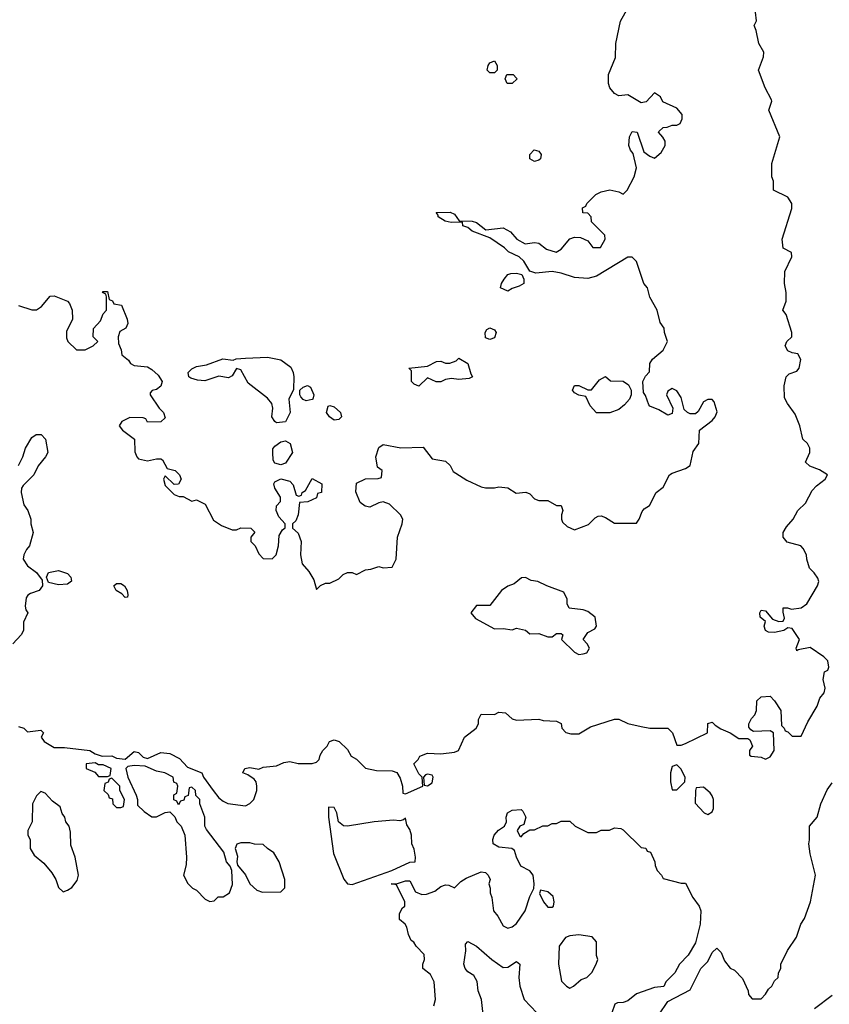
# Model space of a CAD drawing. Header units: inches. Extents: x 2380053 to 2584298, y 380219 to 546618.
# Tile 48 of 256: x 2414415 to 2418057, y 472849 to 477276. Entities that reach past the tile are written whole.
import ezdxf

# ---------------------------------------------------------------- set-up
doc = ezdxf.new("R2010")
doc.units = ezdxf.units.IN
doc.header["$MEASUREMENT"] = 0
doc.layers.add('C4417', color=7, linetype='Continuous')

msp = doc.modelspace()

# ---------------------------------------------------------------- linework, layer by layer
at = {"layer": 'C4417', "color": 2}
for points, elevation in [([(2414410, 475991.3), (2414470, 475971.3), (2414490, 475971.3), (2414512.9, 475987.1), (2414552.7, 476032.7), (2414570, 476034), (2414630, 476011.3), (2414639.8, 475999.8), (2414651.3, 475970), (2414652, 475930), (2414625.4, 475874.6), (2414625.4, 475845.4), (2414632, 475830), (2414670, 475792), (2414710, 475792), (2414746, 475810), (2414766, 475830), (2414746, 475850), (2414747.3, 475887.3), (2414778, 475922), (2414790, 475954), (2414806, 475970), (2414806, 476030), (2414802, 476042), (2414788, 476050), (2414790, 476054), (2414810, 476054), (2414818, 476018), (2414832, 476012), (2414838, 475998), (2414872.7, 475992.7), (2414898, 475930), (2414902, 475910), (2414892, 475890), (2414865.4, 475874.6), (2414858, 475850), (2414859.6, 475819.6), (2414871.6, 475791.6), (2414874, 475770), (2414904.7, 475744.7), (2414914, 475730), (2414930, 475722), (2414990, 475714.8), (2415010, 475704), (2415038.4, 475678.4), (2415056, 475650), (2415050, 475628.7), (2415030, 475614), (2415011.6, 475608.4), (2415002, 475598), (2415002, 475590), (2415042, 475530), (2415062, 475510), (2415070, 475486), (2415050, 475468), (2414990, 475466), (2414982, 475482), (2414970, 475486), (2414910, 475488), (2414874, 475470), (2414862, 475450), (2414878, 475430), (2414932, 475390), (2414932.7, 475332.7), (2414942, 475310), (2414950, 475302), (2414990, 475292), (2415030, 475302), (2415050, 475302), (2415056.9, 475296.9), (2415078, 475258), (2415114, 475250), (2415134, 475230), (2415142, 475210), (2415130, 475188), (2415110, 475186), (2415070, 475226), (2415062, 475210), (2415070, 475182), (2415110, 475142), (2415132.7, 475132.7), (2415150, 475132), (2415190, 475112), (2415210, 475118), (2415250, 475098), (2415286.4, 475026.4), (2415322, 475002), (2415370, 474982), (2415390, 474982), (2415410, 474991.3), (2415454, 474990), (2415472, 474972), (2415454, 474950), (2415454, 474930), (2415474, 474910), (2415490, 474874), (2415510, 474854), (2415550, 474852), (2415568, 474870), (2415579.3, 474910), (2415582.7, 474957.3), (2415597.2, 474982.8), (2415608.4, 474991.6), (2415608.7, 475010), (2415580.5, 475040.5), (2415569.2, 475070), (2415569.4, 475090.6), (2415588.7, 475110), (2415588.7, 475130), (2415562, 475170), (2415558, 475190), (2415562, 475198), (2415590, 475212), (2415630, 475202), (2415645.4, 475185.4), (2415658, 475138), (2415670, 475134), (2415682, 475138), (2415686, 475150), (2415700.4, 475159.6), (2415730, 475214), (2415774, 475190), (2415772, 475150), (2415754, 475146), (2415750, 475126), (2415711.6, 475108.4), (2415674, 475106), (2415667.3, 475050), (2415656.8, 475023.2), (2415642, 475010), (2415642, 474990), (2415667.3, 474967.3), (2415681, 474930), (2415678, 474870), (2415686, 474830), (2415715.2, 474795.2), (2415738, 474758), (2415750, 474714), (2415768.4, 474731.6), (2415790, 474742), (2415810, 474742), (2415850, 474762), (2415870, 474782), (2415890, 474791.3), (2415911.1, 474791.1), (2415930, 474782), (2415970, 474802), (2415994.6, 474805.4), (2416030, 474818), (2416050, 474812), (2416090, 474814), (2416108, 474850), (2416114, 474950), (2416135.3, 475010), (2416138, 475030), (2416128, 475050), (2416078, 475098), (2416050, 475108.7), (2416030, 475104), (2415990, 475084), (2415969.1, 475089.1), (2415946, 475106), (2415927.3, 475152.7), (2415930, 475192), (2415970, 475212), (2416027.3, 475212.7), (2416042, 475218), (2416046, 475250), (2416024, 475264), (2416017.2, 475310), (2416030, 475352), (2416050, 475366), (2416130, 475350.8), (2416230, 475354), (2416270, 475302), (2416330.9, 475290.9), (2416351.1, 475271.1), (2416365.4, 475245.4), (2416376.9, 475236.9), (2416426.4, 475206.4), (2416490, 475176), (2416510, 475171), (2416550, 475171), (2416570, 475176), (2416610, 475171.3), (2416647.5, 475147.5), (2416691.6, 475151.6), (2416710, 475144.7), (2416730, 475122), (2416750, 475114), (2416790, 475114), (2416830, 475092), (2416850, 475091.3), (2416858, 475070), (2416851.3, 475050), (2416851.3, 475030), (2416856.9, 475016.9), (2416876.9, 474996.9), (2416910, 474982), (2416973.6, 475006.4), (2417003.1, 475036.9), (2417016.4, 475043.6), (2417030, 475044.7), (2417050, 475038), (2417090, 475012), (2417190, 475012), (2417202, 475030), (2417214.6, 475065.4), (2417223.1, 475076.9), (2417248.4, 475091.6), (2417278, 475150), (2417310, 475174), (2417338, 475230), (2417350, 475238), (2417410, 475258), (2417430, 475272), (2417444.7, 475335.3), (2417469.2, 475370), (2417473.2, 475430), (2417530, 475474), (2417543.7, 475490), (2417552.7, 475512.7), (2417538, 475558), (2417530, 475568), (2417510, 475568.7), (2417490, 475558), (2417466, 475514), (2417455.3, 475504.7), (2417430, 475504), (2417418, 475510), (2417404, 475524), (2417390, 475578), (2417370, 475608), (2417350, 475618), (2417330, 475606), (2417324.7, 475590), (2417352, 475530), (2417350, 475506), (2417330, 475498), (2417290, 475522), (2417250, 475538), (2417244.7, 475544.7), (2417230, 475586), (2417220.4, 475600.4), (2417218, 475650), (2417230, 475674), (2417247.3, 475692.7), (2417248.7, 475730), (2417262, 475750), (2417308.7, 475790), (2417328.7, 475830), (2417315.3, 475870), (2417314, 475890), (2417295.3, 475915.3), (2417282, 475970), (2417249.3, 476029.3), (2417239, 476070), (2417222, 476090), (2417188.9, 476188.9), (2417170, 476208), (2417150, 476208.7), (2417010, 476122.7), (2416970, 476112.7), (2416910, 476117.2), (2416850, 476137.2), (2416810, 476144), (2416736.4, 476136.4), (2416710, 476146), (2416682, 476190), (2416662, 476210), (2416612.9, 476232.9), (2416595.3, 476250), (2416530, 476295.3), (2416450, 476325.2), (2416430, 476342), (2416408, 476350), (2416406, 476366), (2416355.3, 476364.7), (2416328, 476370), (2416298, 476390), (2416298, 476398), (2416288, 476410), (2416351.1, 476411.1), (2416370, 476402), (2416392, 476372), (2416450.6, 476370.6), (2416470, 476364.7), (2416511, 476331), (2416590, 476341), (2416622.8, 476322.8), (2416651, 476290), (2416688, 476268), (2416730, 476274.8), (2416750, 476271.3), (2416785.2, 476245.2), (2416828.4, 476231.6), (2416850, 476244.7), (2416888.9, 476291.1), (2416910, 476298), (2416936.9, 476296.9), (2416970, 476282), (2416992.7, 476252.7), (2417027.3, 476252.7), (2417048, 476290), (2417047.3, 476307.3), (2416987.3, 476367.3), (2416986, 476390), (2416970, 476406), (2416947.3, 476407.3), (2416946, 476430), (2416962, 476438), (2416966, 476450), (2417006, 476490), (2417030, 476502), (2417070, 476512), (2417110, 476502), (2417130, 476492), (2417148, 476510), (2417179, 476570), (2417189, 476610), (2417174, 476674), (2417162, 476690), (2417155.3, 476710), (2417158, 476750), (2417170, 476774), (2417192, 476770), (2417222.8, 476682.8), (2417250, 476662), (2417270, 476654), (2417300.4, 476679.6), (2417318, 476710), (2417318, 476730), (2417308.4, 476748.4), (2417288, 476770), (2417290, 476774), (2417310, 476792), (2417327.3, 476792.7), (2417350, 476802), (2417370, 476802), (2417386, 476810), (2417395.3, 476830), (2417395.3, 476850), (2417370, 476878), (2417307.3, 476907.3), (2417298, 476930), (2417270, 476948), (2417232.7, 476907.3), (2417210, 476902), (2417150, 476938), (2417110, 476934), (2417090, 476944), (2417069.2, 476970), (2417063.7, 476990), (2417062.7, 477030), (2417094.2, 477105.8), (2417097, 477170), (2417117.2, 477270), (2417173.2, 477370)], 86), ([(2414410, 474098), (2414434, 474090), (2414450, 474074), (2414510, 474082), (2414522, 474070), (2414512, 474050), (2414524.7, 474030), (2414570, 474004), (2414616.5, 474003.5), (2414730, 473990.5), (2414754.8, 473974.8), (2414785.4, 473965.4), (2414830, 473966), (2414850, 473956), (2414890, 473951.3), (2414930, 473986), (2414950, 473981), (2414970, 473961), (2414990, 473954.8), (2415050, 473980.7), (2415090, 473977.3), (2415134, 473954), (2415170, 473916), (2415234, 473890), (2415242, 473870), (2415284.7, 473810), (2415310, 473778), (2415330, 473762), (2415351.6, 473751.6), (2415430, 473742), (2415450, 473752), (2415468, 473770), (2415482, 473810), (2415482, 473830), (2415479, 473850), (2415470, 473862), (2415441.2, 473881.2), (2415418, 473890), (2415428, 473910), (2415450, 473913.4), (2415490, 473906), (2415510, 473914.8), (2415570, 473921), (2415603.1, 473936.9), (2415630, 473941), (2415668, 473932), (2415730, 473932), (2415750, 473938), (2415762, 473950), (2415766, 473970), (2415778, 473990), (2415798, 474010), (2415808, 474030), (2415830, 474038), (2415852, 474030), (2415890, 473994), (2415905.4, 473965.4), (2415930, 473952), (2415971.1, 473911.1), (2416019.8, 473899.8), (2416090, 473898.8), (2416110.7, 473890.7), (2416126.4, 473866.4), (2416136.3, 473830), (2416138, 473798), (2416150, 473796), (2416228, 473830), (2416226, 473870), (2416210, 473886), (2416188, 473930), (2416208, 473950), (2416215.3, 473964.7), (2416250, 473978), (2416310, 473974.8), (2416370, 473982.8), (2416388, 473990), (2416415.3, 474050), (2416468, 474090), (2416478, 474110), (2416478, 474130), (2416490, 474154), (2416550, 474152), (2416570, 474162), (2416599.6, 474159.6), (2416630, 474132), (2416650, 474126), (2416750, 474131), (2416770, 474124.7), (2416830, 474122), (2416851.1, 474111.1), (2416854, 474090), (2416871.6, 474071.6), (2416894.6, 474065.4), (2416930, 474064.7), (2416982.9, 474097.1), (2417091.1, 474131.1), (2417110, 474131.3), (2417150, 474111.3), (2417210, 474098), (2417250, 474091.3), (2417330, 474091.3), (2417351.3, 474070), (2417370, 474014), (2417390, 474014), (2417410, 474022), (2417508, 474070), (2417510, 474112), (2417530, 474118), (2417543.5, 474103.5), (2417567.9, 474087.9), (2417610.4, 474070.4), (2417650, 474044.7), (2417690, 474044.7), (2417698.8, 474038.8), (2417711.3, 474010), (2417698, 473990), (2417698, 473970), (2417705.2, 473965.2), (2417750, 473961), (2417770, 473952), (2417790, 473962), (2417808, 473990), (2417806, 474070), (2417790, 474078), (2417715.3, 474075.3), (2417703.1, 474083.1), (2417695.3, 474095.3), (2417694, 474110), (2417706.3, 474133.7), (2417722, 474150), (2417728.7, 474170), (2417730, 474214), (2417750, 474232), (2417790, 474234), (2417810, 474214), (2417838, 474170), (2417842, 474102), (2417854, 474090), (2417858, 474078), (2417870, 474074), (2417890, 474054), (2417930, 474054), (2417960.4, 474119.6), (2418002, 474190), (2418014.6, 474225.4), (2418034, 474250), (2418037.2, 474270), (2418029.4, 474310), (2418035.3, 474344.7), (2418050, 474352), (2418055.1, 474364.9), (2418050, 474394), (2418031.9, 474411.9), (2417970, 474452.7), (2417916.9, 474443.1), (2417910, 474438), (2417907.8, 474450), (2417922.7, 474490), (2417890, 474539), (2417870, 474541.2), (2417851.3, 474530), (2417810, 474520.5), (2417782.9, 474522.9), (2417769.4, 474529.4), (2417764, 474550), (2417769, 474570), (2417746, 474590), (2417744, 474610), (2417750, 474622), (2417770, 474618), (2417800.5, 474580.5), (2417830, 474571), (2417848.4, 474571.6), (2417855.3, 474584.7), (2417848.4, 474611.6), (2417848.7, 474631.3), (2417868.4, 474631.6), (2417886, 474626), (2417930, 474631.3), (2417955.3, 474650), (2418004, 474730), (2418009, 474750), (2418004.7, 474764.7), (2417989.1, 474789.1), (2417968, 474810), (2417955.3, 474850), (2417954, 474870), (2417938.6, 474898.6), (2417928, 474910), (2417866.6, 474926.6), (2417849.6, 474949.6), (2417849.4, 474970), (2417863.6, 474996.4), (2417894, 475030), (2417915.3, 475070), (2417950, 475102), (2417980.1, 475159.9), (2417999.3, 475180.7), (2418038, 475210), (2418048, 475230), (2418012.9, 475252.9), (2417968.4, 475268.4), (2417950, 475286), (2417968.7, 475330), (2417968.7, 475350), (2417958, 475370), (2417938, 475390), (2417924, 475450), (2417903.1, 475503.1), (2417868, 475550), (2417855.3, 475575.3), (2417853.2, 475630), (2417862, 475670), (2417876.5, 475683.5), (2417910, 475696), (2417921.2, 475710), (2417928, 475748), (2417914.6, 475774.6), (2417890, 475778), (2417870, 475788), (2417858, 475810), (2417866, 475830), (2417888, 475850), (2417888.7, 475870), (2417862, 475950), (2417848, 475970), (2417862, 476010), (2417862, 476050), (2417855.3, 476090), (2417856.4, 476143.6), (2417888, 476210), (2417886, 476230), (2417849.3, 476249.3), (2417844, 476290), (2417887.3, 476427.3), (2417888, 476450), (2417870, 476478), (2417806, 476510), (2417806, 476550), (2417798, 476570), (2417798, 476630), (2417834, 476750), (2417785.2, 476870), (2417798, 476910), (2417796.4, 476916.4), (2417768, 476970), (2417738, 477050), (2417761.2, 477110), (2417762, 477130), (2417739, 477170), (2417727.3, 477227.3), (2417718, 477250), (2417728.4, 477271.6), (2417724, 477310)], 82), ([(2414410, 475272), (2414429, 475310), (2414441.2, 475350), (2414470, 475398), (2414489.4, 475410.6), (2414511.1, 475411.1), (2414530.6, 475390.6), (2414541, 475330), (2414531.3, 475310), (2414498.8, 475270), (2414478.8, 475230), (2414430, 475182), (2414422.8, 475170), (2414421, 475150), (2414434.4, 475094.4), (2414451, 475070), (2414464.7, 475030), (2414464.7, 475010), (2414476, 474970), (2414458.8, 474910), (2414445.3, 474894.7), (2414433, 474870), (2414430.6, 474850), (2414450, 474821), (2414491.3, 474790), (2414516, 474756), (2414518, 474730), (2414502, 474710), (2414463.5, 474696.5), (2414450.9, 474689.1), (2414443.5, 474676.5), (2414439.8, 474639.8), (2414442.8, 474622.8), (2414451.3, 474610), (2414432.7, 474567.3), (2414432, 474530), (2414422, 474510), (2414384.7, 474470)], 82), ([(2417290, 472802), (2417330, 472862), (2417430, 472914), (2417478, 473010), (2417510, 473042), (2417530, 473082), (2417550, 473102), (2417570, 473082), (2417585.2, 473045.2), (2417610, 473012), (2417630, 473002), (2417665.4, 472965.4), (2417692, 472910), (2417692.7, 472892.7), (2417710, 472874), (2417750, 472874), (2417770, 472894), (2417783.1, 472916.9), (2417798, 472930), (2417810, 472954), (2417826, 472970), (2417828, 472990), (2417838, 473010), (2417838, 473030), (2417869.1, 473090.9), (2417908.9, 473151.1), (2417929, 473210), (2417944.7, 473235.3), (2417972.3, 473310), (2417994, 473430), (2417970, 473526), (2417964, 473570), (2417968, 473588), (2417968, 473650), (2418002, 473690), (2418018, 473750), (2418046.3, 473813.7), (2418070, 473844.7)], 78), ([(2416278, 472842), (2416285.2, 472870), (2416279.3, 472950), (2416262.7, 472982.7), (2416228.7, 473010), (2416228, 473030), (2416235.3, 473050), (2416233.6, 473073.6), (2416198, 473110), (2416188.4, 473128.4), (2416176.4, 473136.4), (2416163.1, 473163.1), (2416156.5, 473196.5), (2416149.2, 473209.2), (2416124, 473230), (2416123.2, 473256.8), (2416137.2, 473282.8), (2416148, 473290), (2416148, 473310), (2416110, 473386), (2416086, 473390), (2416109.3, 473390.7), (2416150, 473404.7), (2416170, 473404.7), (2416195.2, 473355.2), (2416223.4, 473343.4), (2416244.6, 473344.6), (2416281.6, 473358.4), (2416310, 473379.3), (2416330, 473386.8), (2416345.4, 473385.4), (2416370, 473372), (2416399, 473401), (2416423.1, 473416.9), (2416490, 473444.7), (2416510, 473442), (2416522, 473430), (2416531.3, 473410), (2416524.7, 473390), (2416531, 473371), (2416531, 473350), (2416538.8, 473330), (2416546, 473270), (2416566, 473246), (2416590, 473202), (2416610, 473192), (2416630, 473198), (2416650, 473212), (2416688.7, 473270), (2416710, 473334), (2416728, 473370), (2416728.7, 473390), (2416725.2, 473430), (2416710, 473449), (2416669.6, 473469.6), (2416649.3, 473510), (2416640.4, 473540.4), (2416629.3, 473549.3), (2416570, 473556.2), (2416544, 473570), (2416542.4, 473590), (2416549.7, 473610), (2416568.4, 473631.6), (2416596, 473650), (2416604.7, 473670), (2416603.5, 473690), (2416609.6, 473710), (2416630, 473722.4), (2416670, 473724.7), (2416678, 473718), (2416691.3, 473690), (2416682, 473658), (2416664.7, 473650), (2416652, 473630), (2416664.7, 473604.7), (2416670, 473602), (2416683.1, 473616.9), (2416710, 473634), (2416730, 473634), (2416768.4, 473651.6), (2416790, 473652), (2416810, 473662), (2416830, 473662), (2416850, 473672), (2416890, 473672), (2416914, 473650), (2416970, 473622), (2417010, 473622), (2417030, 473632), (2417067.3, 473632.7), (2417090, 473642), (2417119.6, 473639.6), (2417130, 473634), (2417210, 473554), (2417231.6, 473551.6), (2417238, 473538), (2417252.7, 473532.7), (2417272, 473490), (2417272.7, 473472.7), (2417282, 473450), (2417302, 473430), (2417310, 473414), (2417390, 473394), (2417410, 473394), (2417442, 473330), (2417471.3, 473290), (2417478, 473270), (2417476, 473210), (2417454.8, 473125.2), (2417422, 473070), (2417382, 473030), (2417362, 472990), (2417322, 472950), (2417311.6, 472928.4), (2417270, 472925.2), (2417190, 472896), (2417150, 472864), (2417130, 472857.2), (2417104, 472856), (2417092, 472850), (2417078, 472810)], 78), ([(2416501.2, 472790), (2416492.7, 472870), (2416477.2, 472910), (2416472.1, 472952.1), (2416458, 472978), (2416430, 472995.3), (2416419, 473010), (2416413.2, 473030), (2416422, 473090), (2416420.4, 473119.6), (2416430, 473131.3), (2416470, 473111), (2416538.8, 473050), (2416590, 473014), (2416610, 473016), (2416650, 473041), (2416664.7, 473030), (2416660.7, 472970), (2416664, 472930), (2416684, 472870), (2416741, 472810)], 74), ([(2417990, 472830.8), (2418070, 472890.8)], 74)]:
    msp.add_lwpolyline(points, dxfattribs=dict(at, elevation=elevation))
for points, elevation in [([(2416530, 477038), (2416518, 477050), (2416522, 477070), (2416530, 477082), (2416550, 477092), (2416562, 477070), (2416562, 477050), (2416550, 477038)], 86), ([(2416630, 476989), (2416608, 476990), (2416598, 477010), (2416606, 477030), (2416634, 477030), (2416650, 477014), (2416652, 477010)], 86), ([(2416730, 476639), (2416709.2, 476650), (2416709.3, 476670.7), (2416729.3, 476690.7), (2416750, 476684.7), (2416761, 476670), (2416758, 476650), (2416750, 476644)], 86), ([(2416610, 476055.3), (2416578, 476070), (2416582, 476090), (2416594, 476110), (2416610, 476131.3), (2416624.7, 476135.3), (2416650, 476136), (2416674, 476130), (2416682, 476110), (2416682, 476090), (2416662, 476078), (2416630, 476068)], 86), ([(2416530, 475838), (2416510, 475846), (2416508, 475870), (2416516.4, 475883.6), (2416530, 475891.3), (2416550, 475882), (2416558, 475870), (2416550, 475846)], 86), ([(2415570, 475464), (2415562, 475470), (2415549, 475490), (2415554, 475530), (2415549, 475550), (2415530, 475574), (2415442, 475642), (2415410, 475702), (2415390, 475708), (2415370, 475675.3), (2415353.7, 475666.3), (2415310, 475674), (2415247.5, 475652.5), (2415214.8, 475654.8), (2415184.5, 475664.5), (2415175.3, 475670), (2415173.2, 475690), (2415190, 475706.8), (2415210, 475717.3), (2415256, 475724), (2415329.1, 475750.9), (2415375.3, 475744.7), (2415389.1, 475750.9), (2415430, 475754.8), (2415530, 475759.1), (2415590, 475747.3), (2415634.4, 475714.4), (2415644.9, 475690), (2415647.7, 475670), (2415646, 475614), (2415626, 475570), (2415632, 475510), (2415610, 475468.7)], 86), ([(2416390, 475659), (2416356.9, 475663.1), (2416330, 475658), (2416310, 475648.7), (2416288.7, 475648.7), (2416250, 475666), (2416210, 475628), (2416190, 475638), (2416178, 475650), (2416178, 475698), (2416166, 475710), (2416250, 475718), (2416290, 475738.8), (2416310, 475741), (2416330, 475732), (2416350, 475732), (2416378, 475742), (2416390, 475754), (2416430.9, 475730.9), (2416443.6, 475683.6), (2416452, 475670), (2416436.9, 475663.1)], 86), ([(2417070, 475509), (2417009.1, 475509.1), (2416980.2, 475540.2), (2416962, 475582), (2416930, 475588), (2416910, 475598), (2416902, 475610), (2416910, 475632), (2416930, 475632), (2416970, 475612), (2416987.3, 475612.7), (2417023.1, 475656.9), (2417050, 475672), (2417072.7, 475652.7), (2417128.7, 475651.3), (2417154, 475634), (2417166, 475610), (2417166, 475590), (2417158, 475570), (2417135.9, 475544.1), (2417110, 475524)], 86), ([(2415703.1, 475563.1), (2415690, 475568), (2415680.2, 475580.2), (2415675.3, 475590), (2415675.3, 475610), (2415690, 475624.7), (2415710, 475631.3), (2415723.6, 475623.6), (2415738, 475590), (2415734, 475570), (2415730, 475568)], 86), ([(2415830, 475475.3), (2415808.7, 475490), (2415795.3, 475510), (2415802, 475538), (2415810, 475542), (2415830, 475536), (2415858, 475510), (2415862, 475490), (2415850, 475478)], 86), ([(2415590, 475275.3), (2415562, 475282), (2415555.3, 475295.3), (2415553.2, 475330), (2415554, 475346), (2415562, 475358), (2415590, 475378), (2415610, 475382), (2415632, 475370), (2415642, 475330), (2415610, 475282)], 86), ([(2414590, 474735.8), (2414545.2, 474745.2), (2414536, 474770), (2414545.2, 474790), (2414590, 474799.5), (2414630, 474786.7), (2414645.3, 474770), (2414648, 474752), (2414630, 474738)], 82), ([(2416690, 474768), (2416672.7, 474767.3), (2416639.8, 474740.2), (2416611.1, 474728.9), (2416582, 474710), (2416530, 474642), (2416470, 474642), (2416444.7, 474610), (2416464.5, 474584.5), (2416550, 474538), (2416590, 474538.8), (2416630, 474533.4), (2416650, 474540.7), (2416690, 474530.7), (2416710, 474514.8), (2416750, 474516), (2416790, 474502), (2416810, 474502), (2416830, 474516), (2416850, 474516), (2416858, 474510), (2416852, 474490), (2416910, 474432), (2416930, 474422), (2416950, 474424.7), (2416966, 474430), (2416978, 474450), (2416968, 474470), (2416949, 474490), (2416970, 474521), (2417002, 474538), (2417009.2, 474550), (2417004, 474590), (2416970, 474616), (2416950, 474622.7), (2416886, 474630), (2416878, 474650), (2416878, 474670), (2416862, 474702), (2416786, 474730), (2416746, 474750), (2416715.3, 474755.3)], 86), ([(2414890, 474678), (2414874.6, 474694.6), (2414849, 474710), (2414839, 474730), (2414850, 474741), (2414870, 474740.7), (2414886, 474730), (2414898, 474710), (2414902, 474690), (2414899.6, 474680.4)], 82), ([(2414754.6, 473934.6), (2414714, 473930), (2414714, 473910), (2414752.7, 473892.7), (2414770, 473874), (2414810, 473874), (2414822, 473878), (2414826, 473910), (2414790, 473926), (2414770, 473926)], 82), ([(2414930, 473922.7), (2414902, 473918), (2414892, 473910), (2414901, 473870), (2414938.8, 473790), (2414944.7, 473770), (2414944.7, 473744.7), (2414975.3, 473715.3), (2415010, 473692), (2415030, 473692), (2415070, 473712), (2415090, 473714), (2415112.7, 473692.7), (2415122, 473670), (2415142, 473650), (2415158, 473610), (2415166, 473510), (2415163.6, 473476.4), (2415152, 473430), (2415171.6, 473391.6), (2415191.6, 473371.6), (2415210, 473362), (2415250, 473322), (2415270, 473312), (2415290, 473314), (2415308.4, 473331.6), (2415330, 473332), (2415358, 473350), (2415372.3, 473387.7), (2415369, 473450), (2415362, 473470), (2415345.2, 473490), (2415333.2, 473533.2), (2415254.6, 473634.6), (2415248, 473650), (2415248, 473690), (2415226, 473750), (2415226, 473770), (2415207.3, 473787.3), (2415206, 473810), (2415190, 473826), (2415178, 473822), (2415172.7, 473787.3), (2415158, 473782), (2415152.7, 473767.3), (2415138, 473762), (2415130, 473746), (2415122, 473762), (2415108, 473768), (2415108.4, 473791.6), (2415122, 473798), (2415126, 473830), (2415122, 473842), (2415108.4, 473848.4), (2415106, 473870), (2415068, 473890), (2415030, 473898), (2414979.3, 473919.3)], 82), ([(2417370, 473926), (2417350, 473918), (2417342.8, 473890), (2417342.8, 473850), (2417350, 473814), (2417370, 473814), (2417406, 473850), (2417408, 473870), (2417388.4, 473908.4)], 82), ([(2414830, 473866), (2414818, 473862), (2414812.7, 473847.3), (2414798, 473842), (2414794, 473810), (2414812.7, 473792.7), (2414818, 473778), (2414832.7, 473772.7), (2414834, 473750), (2414850, 473734), (2414870, 473734), (2414882, 473738), (2414886, 473770), (2414866, 473810), (2414866, 473830)], 82), ([(2416250, 473884), (2416239.6, 473880.4), (2416231.3, 473870), (2416234, 473834), (2416250, 473832), (2416270, 473844.7), (2416275.1, 473870), (2416270, 473879)], 82), ([(2417490, 473826), (2417458, 473822), (2417454, 473810), (2417452.7, 473752.7), (2417494, 473710), (2417510, 473702), (2417530, 473714), (2417535.3, 473730), (2417535.3, 473770), (2417530, 473786), (2417520.4, 473800.4)], 82), ([(2414510, 473806), (2414490, 473786), (2414472, 473750), (2414471.3, 473670), (2414452, 473630), (2414452, 473610), (2414462, 473590), (2414462, 473550), (2414479.6, 473519.6), (2414523.6, 473483.6), (2414559.8, 473439.8), (2414578, 473410), (2414590, 473374), (2414610, 473354), (2414630, 473362), (2414650, 473374), (2414673.6, 473406.4), (2414679, 473430), (2414664, 473510), (2414644.5, 473564.5), (2414643.1, 473623.1), (2414638, 473650), (2414622, 473670), (2414618, 473690), (2414606.3, 473706.3), (2414597.2, 473737.2), (2414562, 473762), (2414530, 473798)], 82), ([(2415804.7, 473735.3), (2415804, 473690), (2415826.4, 473526.4), (2415872.4, 473412.4), (2415890, 473390.8), (2415910, 473387.3), (2416089.3, 473450), (2416170, 473487.7), (2416194, 473490), (2416196, 473510), (2416190, 473546), (2416179, 473570), (2416177, 473610), (2416170, 473635.3), (2416156, 473656), (2416150, 473686), (2416142, 473678), (2416125.4, 473674.6), (2416096.6, 473676.6), (2416009.7, 473669.7), (2415890, 473649.8), (2415871.5, 473651.5), (2415849, 473670), (2415841.2, 473710), (2415830, 473734)], 82), ([(2415450, 473575.3), (2415410, 473575.3), (2415391.6, 473568.4), (2415384.7, 473550), (2415394.4, 473514.4), (2415391, 473490), (2415395.3, 473475.3), (2415430.6, 473430.6), (2415450, 473391.3), (2415482, 473362), (2415507.3, 473352.7), (2415590, 473354), (2415607.3, 473372.7), (2415608, 473410), (2415582, 473490), (2415558, 473530), (2415528.9, 473548.9), (2415510, 473568), (2415471.6, 473568.4)], 82), ([(2416758, 473362), (2416752.7, 473347.3), (2416771.3, 473310), (2416790, 473286), (2416810, 473286), (2416815.3, 473290), (2416819, 473310), (2416814.5, 473334.5), (2416790, 473355.3)], 78), ([(2416930, 473161.2), (2416890, 473157.2), (2416870, 473148.7), (2416842, 473110), (2416838, 473030), (2416852.7, 472952.7), (2416874, 472930), (2416890, 472922), (2416906, 472930), (2416940.2, 472959.8), (2416966, 472970), (2416990, 472994), (2417010, 473034), (2417015.3, 473050), (2417009, 473069), (2417009.4, 473130), (2416990, 473152)], 78)]:
    msp.add_lwpolyline(points, close=True, dxfattribs=dict(at, elevation=elevation))

doc.saveas('drawing.dxf')
